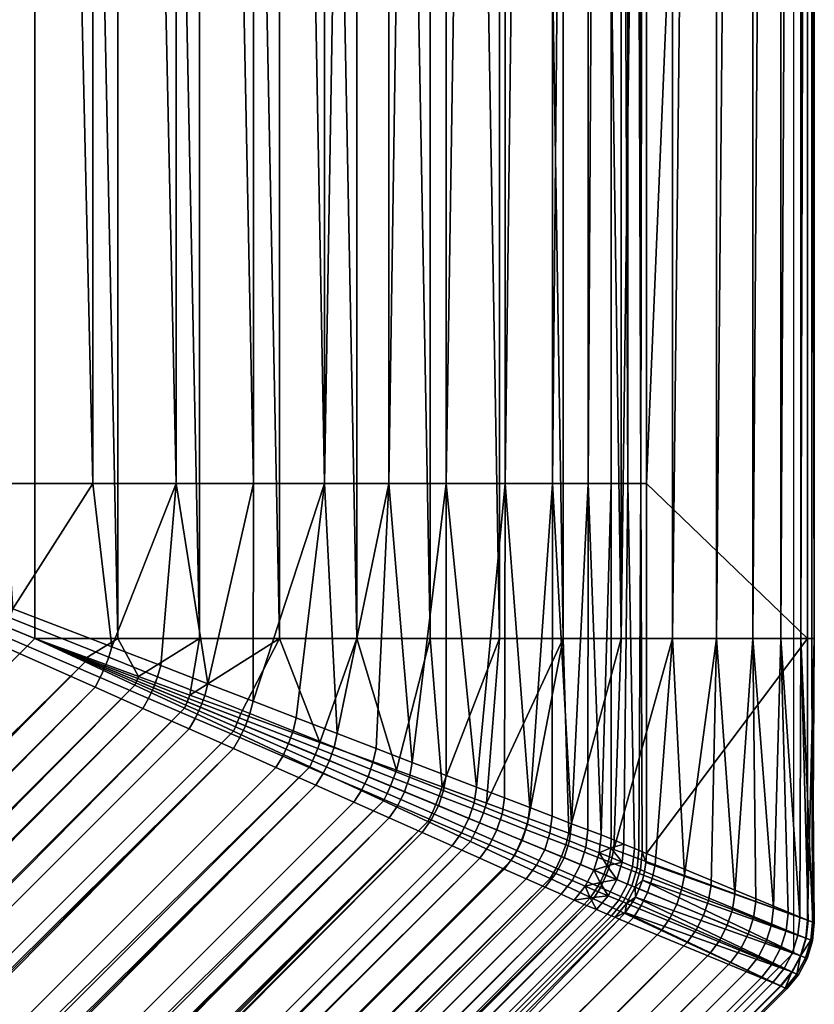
# Model space of a CAD drawing. Header units: millimetres. Extents: x 0 to 1363, y -443 to 920.
# Tile 16 of 18: x 1261 to 1363, y 350 to 477. Entities that reach past the tile are written whole.
import ezdxf

# ---------------------------------------------------------------- set-up
doc = ezdxf.new("R2010")
doc.units = ezdxf.units.MM
doc.header["$MEASUREMENT"] = 0
for name, color, linetype, true_color in [('korpus', 7, 'Continuous', 0x000000), ('korpus spodek', 252, 'Continuous', 0x696969), ('op pud plocha', 7, 'Continuous', 0x000000), ('openport', 5, 'Continuous', 0x0000ff)]:
    doc.layers.add(name, color=color, linetype=linetype, true_color=true_color)

msp = doc.modelspace()

# ---------------------------------------------------------------- linework, layer by layer
at = {"layer": 'openport'}
msp.add_lwpolyline([(198.94, 440), (480.34, 721.4), (480.34, 920.34), (1360.34, 920.34), (1360.34, 356.89), (563.45, -440), (0, -440), (0, 440)], close=True, dxfattribs=at)
msp.add_lwpolyline([(480.34, 721.4), (1360.34, 356.89)], dxfattribs=at)

# ---------------------------------------------------------------- meshes
at = {"layer": 'korpus'}
mesh = msp.add_polyface(dxfattribs=at)
corners = [(558.66, 920.34, 411.97), (549.42, 920.34, 409.45), (548.27, 919.63, 412.95), (557.88, 919.63, 415.57), (567.12, 914.02, 422.74), (556.7, 914.02, 421.06), (556.55, 910.34, 421.74), (567.05, 910.34, 423.43), (567.36, 917.41, 420.52), (557.16, 917.41, 418.88), (567.72, 919.63, 417.15), (568.11, 920.34, 413.49), (577.66, 914.02, 423.3), (577.66, 910.34, 424), (577.66, 917.41, 421.07), (577.66, 919.63, 417.68), (577.66, 920.34, 414), (1263.01, 914.02, 423.3), (1263.01, 910.34, 424), (1263.01, 919.63, 417.68), (1263.01, 917.41, 421.07), (1263.01, 920.34, 414), (1273.63, 910.34, 423.43), (1273.55, 914.02, 422.74), (1273.32, 917.41, 420.52), (1272.96, 919.63, 417.15), (1272.57, 920.34, 413.49), (557.94, 688.77, 422.11), (551.47, 691.3, 420.64), (551.23, 690.76, 420.68), (557.76, 688.37, 422.13), (558.1, 689.18, 422.1), (551.7, 691.84, 420.63), (558.27, 689.59, 422.11), (551.92, 692.38, 420.64), (558.44, 690.01, 422.13), (552.13, 692.93, 420.68), (564.47, 686.23, 423.16), (564.36, 685.96, 423.17), (564.59, 686.5, 423.16), (564.7, 686.77, 423.16), (564.81, 687.05, 423.17), (571.05, 683.67, 423.79), (571, 683.52, 423.79), (571.12, 683.8, 423.79), (571.17, 683.93, 423.79), (571.23, 684.07, 423.79), (577.66, 681.09, 424), (1263.01, 397.2, 424), (1263.01, 910.34, 424), (577.66, 910.34, 424), (577.66, 681.09, 424), (567.05, 727.07, 423.43), (571.23, 684.07, 423.79), (564.81, 687.05, 423.17), (558.44, 690.01, 422.13), (552.13, 692.93, 420.68), (556.55, 727.07, 421.74), (556.55, 910.34, 421.74), (567.05, 910.34, 423.43), (546.28, 727.07, 418.95)]
mesh.append_faces([[corners[k] for k in face] for face in [(0, 1, 2, 3), (4, 5, 6, 7), (8, 9, 5, 4), (10, 3, 9, 8), (11, 0, 3, 10), (12, 4, 7, 13), (14, 8, 4, 12), (15, 10, 8, 14), (16, 11, 10, 15), (17, 12, 13, 18), (19, 15, 14, 20), (21, 16, 15, 19), (20, 14, 12, 17), (17, 18, 22, 23), (20, 17, 23, 24), (19, 20, 24, 25), (21, 19, 25, 26), (27, 28, 29, 30), (31, 32, 28, 27), (33, 34, 32, 31), (35, 36, 34, 33), (37, 27, 30, 38), (39, 31, 27, 37), (40, 33, 31, 39), (41, 35, 33, 40), (42, 37, 38, 43), (44, 39, 37, 42), (45, 40, 39, 44), (46, 41, 40, 45), (47, 42, 43, 43), (47, 44, 42, 42), (47, 45, 44, 44), (47, 46, 45, 45), (48, 49, 50, 51), (52, 51, 50, 50), (52, 53, 51, 51), (52, 54, 53, 53), (52, 55, 54, 54), (52, 56, 55, 55), (52, 57, 56, 56), (58, 57, 59, 59), (59, 52, 50, 50), (58, 60, 57, 57), (59, 57, 52, 52)]])
mesh = msp.add_polyface(dxfattribs=at)
corners = [(1330.68, 919.63, 151.76), (1328.65, 920.28, 152.12), (1329.61, 920.13, 152.01), (1327.68, 920.34, 152.23), (1327.03, 920.34, 152.24), (1329.24, 920.27, 152.15), (1330.21, 920.13, 152.07), (1328.27, 920.34, 152.25), (1329.3, 920.34, 152.41), (1324.02, 920.34, 390.16), (1326.52, 919.63, 392.87), (1333.48, 919.63, 385.74), (1330.7, 920.34, 383.31), (1322.19, 914.02, 403.73), (1322.6, 910.34, 404.3), (1330.8, 910.34, 397.52), (1330.32, 914.02, 397), (1320.86, 917.41, 401.95), (1328.81, 917.41, 395.36), (1318.84, 919.63, 399.22), (1316.64, 920.34, 396.27), (1313.38, 914.02, 409.57), (1313.73, 910.34, 410.18), (1312.25, 917.41, 407.65), (1310.53, 919.63, 404.73), (1308.66, 920.34, 401.56), (1304.01, 914.02, 414.44), (1304.3, 910.34, 415.08), (1303.09, 917.41, 412.41), (1301.7, 919.63, 409.33), (1300.17, 920.34, 405.97), (1294.17, 914.02, 418.28), (1294.39, 910.34, 418.95), (1293.48, 917.41, 416.17), (1292.41, 919.63, 412.95), (1291.26, 920.34, 409.45), (1283.98, 914.02, 421.06), (1284.13, 910.34, 421.74), (1283.52, 917.41, 418.88), (1282.8, 919.63, 415.57), (1282.02, 920.34, 411.97), (1273.55, 914.02, 422.74), (1273.63, 910.34, 423.43), (1273.32, 917.41, 420.52), (1272.96, 919.63, 417.15), (1272.57, 920.34, 413.49), (1330.8, 910.34, 397.52), (1322.6, 910.34, 404.3), (1330.8, 397.2, 397.52), (1313.73, 910.34, 410.18), (1322.6, 397.2, 404.3), (1313.73, 397.2, 410.18), (1304.3, 910.34, 415.08), (1284.13, 910.34, 421.74), (1294.39, 397.2, 418.95), (1294.39, 910.34, 418.95), (1284.13, 397.2, 421.74), (1273.63, 910.34, 423.43), (1304.3, 397.2, 415.08), (1273.63, 397.2, 423.43), (1263.01, 910.34, 424), (1263.01, 397.2, 424)]
mesh.append_faces([[corners[k] for k in face] for face in [(0, 1, 2, 2), (0, 3, 1, 1), (0, 4, 3, 3), (1, 5, 6, 2), (3, 7, 5, 1), (8, 5, 7, 7), (9, 10, 11, 12), (13, 14, 15, 16), (17, 13, 16, 18), (19, 17, 18, 10), (20, 19, 10, 9), (21, 22, 14, 13), (23, 21, 13, 17), (24, 23, 17, 19), (25, 24, 19, 20), (26, 27, 22, 21), (28, 26, 21, 23), (29, 28, 23, 24), (30, 29, 24, 25), (31, 32, 27, 26), (33, 31, 26, 28), (34, 33, 28, 29), (35, 34, 29, 30), (36, 37, 32, 31), (38, 36, 31, 33), (39, 38, 33, 34), (40, 39, 34, 35), (41, 42, 37, 36), (43, 41, 36, 38), (44, 43, 38, 39), (45, 44, 39, 40), (46, 47, 48, 48), (49, 50, 47, 47), (51, 49, 52, 52), (53, 54, 55, 55), (56, 53, 57, 57), (58, 52, 55, 55), (59, 57, 60, 60), (49, 51, 50, 50), (50, 48, 47, 47), (55, 54, 58, 58), (57, 59, 56, 56), (60, 61, 59, 59), (56, 54, 53, 53), (58, 51, 52, 52)]])
mesh = msp.add_polyface(dxfattribs=at)
corners = [(1340.03, 914.1, 153.02), (1340.7, 914.18, 154.89), (1341.47, 910.34, 154.89), (1340.75, 910.34, 152.84), (1338.38, 914.1, 151.66), (1339.1, 910.34, 151.46), (1336.25, 914.02, 151.02), (1336.95, 910.34, 150.93), (1361.98, 914.02, 332.04), (1362.68, 910.34, 332.1), (1362.98, 910.34, 321.46), (1362.27, 914.02, 321.48), (1359.76, 917.41, 331.86), (1360.05, 917.41, 321.54), (1360.57, 914.02, 342.51), (1361.26, 910.34, 342.64), (1358.38, 917.41, 342.09), (1358.05, 914.02, 352.76), (1358.73, 910.34, 352.97), (1355.92, 917.41, 352.12), (1354.45, 914.02, 362.69), (1355.1, 910.34, 362.97), (1349.83, 914.02, 372.19), (1350.44, 910.34, 372.53), (1344.22, 914.02, 381.14), (1344.8, 910.34, 381.54), (1337.7, 914.02, 389.44), (1338.23, 910.34, 389.91), (1330.32, 914.02, 397), (1330.8, 910.34, 397.52), (1361.45, 914.02, 310.95), (1362.14, 910.34, 310.86), (1359.24, 917.41, 311.25), (1361.26, 910.34, 342.64), (1361.26, 397.2, 342.64), (1362.68, 910.34, 332.1), (1362.68, 397.2, 332.1), (1362.98, 910.34, 321.46), (1358.73, 910.34, 352.97), (1358.73, 397.2, 352.97), (1344.8, 397.2, 381.54), (1350.44, 910.34, 372.53), (1344.8, 910.34, 381.54), (1350.44, 397.2, 372.53), (1355.1, 910.34, 362.97), (1355.1, 397.2, 362.97), (1338.23, 397.2, 389.91), (1362.14, 910.34, 310.86), (1362.98, 397.2, 321.46), (1362.14, 397.2, 310.86), (1338.23, 910.34, 389.91), (1330.8, 910.34, 397.52), (1330.8, 397.2, 397.52), (1341.47, 417.11, 154.89), (1341.47, 910.34, 154.89), (1336.95, 910.34, 150.93), (1339.1, 417.11, 151.46), (1336.95, 417.11, 150.93), (1339.1, 910.34, 151.46), (1340.75, 417.11, 152.84), (1340.75, 910.34, 152.84)]
mesh.append_faces([[corners[k] for k in face] for face in [(0, 1, 2, 3), (4, 0, 3, 5), (6, 4, 5, 7), (8, 9, 10, 11), (12, 8, 11, 13), (14, 15, 9, 8), (16, 14, 8, 12), (17, 18, 15, 14), (19, 17, 14, 16), (20, 21, 18, 17), (22, 23, 21, 20), (24, 25, 23, 22), (26, 27, 25, 24), (28, 29, 27, 26), (30, 11, 10, 31), (2, 30, 31, 31), (32, 30, 1, 1), (30, 2, 1, 1), (33, 34, 35, 35), (35, 36, 37, 37), (38, 39, 33, 33), (40, 41, 42, 42), (41, 43, 44, 44), (44, 45, 38, 38), (42, 46, 40, 40), (47, 37, 48, 48), (48, 37, 36, 36), (47, 48, 49, 49), (43, 45, 44, 44), (34, 36, 35, 35), (39, 34, 33, 33), (45, 39, 38, 38), (43, 41, 40, 40), (46, 42, 50, 50), (51, 52, 46, 46), (50, 51, 46, 46), (53, 47, 49, 49), (47, 53, 54, 54), (55, 56, 57, 57), (56, 55, 58, 58), (58, 59, 56, 56), (54, 53, 59, 59), (59, 60, 54, 54), (58, 60, 59, 59)]])
mesh = msp.add_polyface(dxfattribs=at)
corners = [(566.27, -440.63, 323.78), (566.17, -440.41, 317.26), (567.97, -438.94, 317.3), (568.07, -439.16, 323.78), (564.18, -441.76, 323.78), (564.09, -441.53, 317.24), (566.19, -440.44, 330.3), (567.98, -438.97, 330.26), (564.09, -441.56, 330.32), (565.91, -439.83, 336.79), (567.7, -438.37, 336.7), (563.84, -440.94, 336.83), (565.45, -438.79, 343.34), (567.23, -437.36, 343.21), (563.4, -439.88, 343.39), (564.8, -437.32, 349.79), (566.57, -435.94, 349.61), (562.78, -438.39, 349.85), (563.98, -435.46, 356.1), (565.73, -434.12, 355.89), (562.98, -433.19, 362.25), (564.7, -431.91, 362.02), (565.89, -439.77, 310.77), (567.68, -438.32, 310.86), (563.81, -440.88, 310.73), (1269.44, 394.21, 423.78), (523.13, -342.67, 424), (526.12, -349.1, 423.78), (1358.71, 352.63, 336.7), (567.7, -438.37, 336.7), (567.98, -438.97, 330.26), (567.23, -437.36, 343.21), (1357.7, 353.1, 343.21), (566.57, -435.94, 349.61), (1354.45, 354.62, 355.89), (565.73, -434.12, 355.89), (564.7, -431.91, 362.02), (1352.25, 355.64, 362.02), (563.49, -429.32, 367.99), (1346.71, 358.23, 373.75), (562.12, -426.37, 373.75), (560.59, -423.08, 379.27), (1343.41, 359.76, 379.27), (558.9, -419.47, 384.54), (1334.69, 363.82, 390.94), (556.52, -414.35, 390.94), (553.91, -408.77, 396.85), (1329.11, 366.42, 396.85), (551.6, -403.79, 401.38), (1318.89, 371.18, 405.52), (549.16, -398.55, 405.52), (1313.42, 373.73, 409.26), (546.61, -393.08, 409.26), (543.97, -387.41, 412.6), (1307.74, 376.37, 412.6), (539.56, -377.96, 417.07), (1298.29, 380.77, 417.07), (535, -368.15, 420.45), (1282.2, 388.27, 422), (532.07, -361.87, 422), (1275.84, 391.23, 423.11), (529.11, -355.51, 423.11), (1263.01, 397.2, 424), (577.66, 681.09, 424), (1337.98, 361.22, 154.89), (567.68, -438.32, 310.86), (559.12, -417.65, 154.89), (1335.08, 362.43, 151.24), (558.48, -416.1, 151.95), (557.91, -414.74, 151.24), (1336.99, 361.63, 152.48), (558.7, -416.66, 152.48), (1337.45, 361.45, 153.14), (558.89, -417.1, 153.14), (557.24, -413.12, 150.93)]
mesh.append_faces([[corners[k] for k in face] for face in [(0, 1, 2, 3), (4, 5, 1, 0), (6, 0, 3, 7), (8, 4, 0, 6), (9, 6, 7, 10), (11, 8, 6, 9), (12, 9, 10, 13), (14, 11, 9, 12), (15, 12, 13, 16), (17, 14, 12, 15), (18, 15, 16, 19), (20, 18, 19, 21), (2, 22, 23, 23), (24, 22, 1, 1), (22, 2, 1, 1), (24, 1, 5, 5), (25, 26, 27, 27), (28, 29, 30, 30), (28, 31, 29, 29), (32, 33, 31, 31), (34, 35, 33, 33), (34, 36, 35, 35), (37, 38, 36, 36), (39, 40, 38, 38), (39, 41, 40, 40), (42, 43, 41, 41), (44, 45, 43, 43), (44, 46, 45, 45), (47, 48, 46, 46), (49, 50, 48, 48), (51, 52, 50, 50), (51, 53, 52, 52), (54, 55, 53, 53), (56, 57, 55, 55), (58, 59, 57, 57), (60, 61, 59, 59), (25, 27, 61, 61), (26, 62, 63, 63), (64, 65, 66, 66), (67, 68, 69, 69), (70, 71, 68, 68), (72, 73, 71, 71), (64, 66, 73, 73), (67, 69, 74, 74)]])
mesh = msp.add_polyface(dxfattribs=at)
corners = [(1337.91, 363.64, 151.83), (1336.44, 361.86, 151.95), (1335.08, 362.43, 151.24), (1336.55, 364.21, 151.13), (1339.03, 365.71, 151.79), (1337.66, 366.29, 151.09), (1339.7, 367.97, 151.83), (1338.34, 368.54, 151.13), (1339.92, 370.27, 151.95), (1338.56, 370.84, 151.24), (1338.47, 363.42, 152.36), (1336.99, 361.63, 152.48), (1339.59, 365.49, 152.32), (1338.91, 363.23, 153.02), (1337.45, 361.45, 153.14), (1340.03, 365.31, 152.98), (1333.46, 363.09, 150.93), (1334.23, 363.95, 150.87), (1334.91, 364.88, 150.83), (1335.52, 365.9, 150.81), (1336.02, 366.96, 150.8), (1336.42, 368.07, 150.81), (1336.71, 369.21, 150.83), (1336.88, 370.37, 150.87), (1336.95, 371.51, 150.93), (1338.75, 362.07, 154.84), (1337.98, 361.22, 154.89), (1339.44, 363.01, 154.8), (1335.57, 365.27, 391.2), (1334.69, 363.82, 390.94), (1339.8, 361.44, 384.54), (1340.8, 362.97, 384.81), (1336.32, 366.84, 391.29), (1341.61, 364.65, 384.9), (1329.89, 367.77, 397.09), (1329.11, 366.42, 396.85), (1330.56, 369.23, 397.17), (1331.11, 370.73, 397.09), (1336.9, 368.48, 391.2), (1331.52, 372.24, 396.85), (1337.3, 370.13, 390.94), (1324.83, 370.01, 401.59), (1324.12, 368.74, 401.38), (1325.44, 371.34, 401.66), (1325.95, 372.73, 401.59), (1326.35, 374.12, 401.38), (1319.51, 372.35, 405.71), (1318.89, 371.18, 405.52), (1320.06, 373.57, 405.77), (1320.54, 374.83, 405.71), (1320.93, 376.09, 405.52), (1330.8, 397.2, 397.52), (1322.6, 397.2, 404.3), (1320.93, 376.09, 405.52), (1326.35, 374.12, 401.38), (1315.26, 378.17, 409.26), (1331.52, 372.24, 396.85), (1337.3, 370.13, 390.94), (1338.23, 397.2, 389.91), (1339.1, 417.11, 151.46), (1339.92, 370.27, 151.95), (1338.56, 370.84, 151.24), (1336.95, 417.11, 150.93), (1336.95, 371.51, 150.93)]
mesh.append_faces([[corners[k] for k in face] for face in [(0, 1, 2, 3), (4, 0, 3, 5), (6, 4, 5, 7), (8, 6, 7, 9), (10, 11, 1, 0), (12, 10, 0, 4), (13, 14, 11, 10), (15, 13, 10, 12), (2, 16, 17, 17), (3, 17, 18, 18), (18, 19, 3, 3), (19, 20, 5, 5), (5, 3, 19, 19), (2, 17, 3, 3), (7, 21, 22, 22), (7, 22, 23, 23), (7, 23, 9, 9), (9, 23, 24, 24), (5, 21, 7, 7), (5, 20, 21, 21), (25, 14, 13, 13), (14, 25, 26, 26), (13, 27, 25, 25), (28, 29, 30, 31), (32, 28, 31, 33), (34, 35, 29, 28), (36, 34, 28, 32), (37, 36, 32, 38), (39, 37, 38, 40), (41, 42, 35, 34), (43, 41, 34, 36), (44, 43, 36, 37), (45, 44, 37, 39), (46, 47, 42, 41), (48, 46, 41, 43), (49, 48, 43, 44), (50, 49, 44, 45), (51, 52, 53, 53), (53, 54, 51, 51), (52, 55, 53, 53), (51, 54, 56, 56), (57, 58, 56, 56), (56, 58, 51, 51), (59, 60, 61, 61), (62, 59, 61, 63)]])
mesh = msp.add_polyface(dxfattribs=at)
corners = [(1340.26, 367.74, 152.36), (1339.59, 365.49, 152.32), (1339.03, 365.71, 151.79), (1339.7, 367.97, 151.83), (1340.48, 370.04, 152.48), (1339.92, 370.27, 151.95), (1340.71, 367.56, 153.02), (1340.03, 365.31, 152.98), (1340.93, 369.85, 153.14), (1340.05, 364.02, 154.77), (1338.91, 363.23, 153.02), (1340.55, 365.09, 154.76), (1341.41, 368.49, 154.84), (1341.23, 367.34, 154.8), (1340.95, 366.2, 154.77), (1341.47, 369.63, 154.89), (1361.91, 358.77, 310.77), (1362.14, 361.07, 310.86), (1349.76, 365.59, 373.75), (1349.41, 363.62, 374.01), (1352.49, 362.43, 368.24), (1352.81, 364.47, 367.99), (1346.34, 366.83, 379.27), (1345.98, 364.95, 379.54), (1342.22, 366.41, 384.81), (1341.61, 364.65, 384.9), (1345.35, 363.1, 379.64), (1342.6, 368.2, 384.54), (1336.9, 368.48, 391.2), (1336.32, 366.84, 391.29), (1337.3, 370.13, 390.94), (1337.3, 370.13, 390.94), (1344.8, 397.2, 381.54), (1338.23, 397.2, 389.91), (1361.26, 397.2, 342.64), (1358.73, 397.2, 352.97), (1361.15, 361.43, 343.21), (1355.1, 397.2, 362.97), (1350.44, 397.2, 372.53), (1352.81, 364.47, 367.99), (1346.34, 366.83, 379.27), (1357.79, 362.66, 355.89), (1362.14, 361.07, 310.86), (1362.14, 397.2, 310.86), (1362.98, 397.2, 321.46), (1362.68, 397.2, 332.1), (1362.78, 360.84, 317.3), (1362.81, 360.82, 330.26), (1363.01, 360.76, 323.78), (1349.76, 365.59, 373.75), (1355.5, 363.49, 362.02), (1342.6, 368.2, 384.54), (1362.2, 361.05, 336.7), (1359.67, 361.97, 349.61), (1341.47, 369.63, 154.89), (1341.47, 417.11, 154.89), (1339.92, 370.27, 151.95), (1339.1, 417.11, 151.46), (1340.75, 417.11, 152.84), (1340.48, 370.04, 152.48), (1340.93, 369.85, 153.14)]
mesh.append_faces([[corners[k] for k in face] for face in [(0, 1, 2, 3), (4, 0, 3, 5), (6, 7, 1, 0), (8, 6, 0, 4), (9, 10, 7, 7), (11, 9, 7, 7), (8, 12, 13, 6), (11, 7, 14, 14), (6, 13, 14, 7), (8, 15, 12, 12), (16, 14, 13, 13), (17, 12, 15, 15), (16, 13, 12, 17), (18, 19, 20, 21), (22, 23, 19, 18), (24, 25, 26, 23), (27, 24, 23, 22), (28, 29, 25, 24), (30, 28, 24, 27), (31, 32, 33, 33), (34, 35, 36, 36), (37, 38, 39, 39), (38, 32, 40, 40), (41, 35, 37, 37), (42, 43, 44, 44), (45, 46, 44, 44), (42, 44, 46, 46), (47, 45, 34, 34), (45, 48, 46, 46), (38, 40, 49, 49), (39, 50, 37, 37), (49, 39, 38, 38), (40, 32, 51, 51), (52, 47, 34, 34), (34, 36, 52, 52), (35, 41, 53, 53), (53, 36, 35, 35), (37, 50, 41, 41), (48, 45, 47, 47), (31, 51, 32, 32), (54, 43, 42, 42), (43, 54, 55, 55), (56, 57, 58, 59), (58, 60, 59, 59), (54, 60, 58, 55)]])
mesh = msp.add_polyface(dxfattribs=at)
corners = [(1360.98, 354.07, 323.78), (1359.49, 352.27, 323.78), (1359.28, 352.37, 317.3), (1360.75, 354.17, 317.26), (1362.09, 356.17, 323.78), (1361.87, 356.26, 317.24), (1360.78, 354.15, 330.3), (1359.3, 352.35, 330.26), (1361.9, 356.24, 330.32), (1360.17, 354.42, 336.79), (1358.71, 352.63, 336.7), (1359.12, 354.88, 343.34), (1357.7, 353.1, 343.21), (1357.66, 355.52, 349.79), (1356.27, 353.77, 349.61), (1355.8, 356.35, 356.1), (1354.45, 354.62, 355.89), (1358.66, 352.66, 310.86), (1360.12, 354.45, 310.77), (1361.22, 356.52, 310.73), (523.13, -342.67, 424), (1269.44, 394.21, 423.78), (1263.01, 397.2, 424), (1359.28, 352.37, 317.3), (567.97, -438.94, 317.3), (567.68, -438.32, 310.86), (1358.66, 352.66, 310.86), (1359.49, 352.27, 323.78), (568.07, -439.16, 323.78), (567.98, -438.97, 330.26), (1359.3, 352.35, 330.26), (1358.71, 352.63, 336.7), (567.23, -437.36, 343.21), (1357.7, 353.1, 343.21), (566.57, -435.94, 349.61), (1356.27, 353.77, 349.61), (1354.45, 354.62, 355.89), (564.7, -431.91, 362.02), (1352.25, 355.64, 362.02), (563.49, -429.32, 367.99), (1349.66, 356.85, 367.99), (1346.71, 358.23, 373.75), (560.59, -423.08, 379.27), (1343.41, 359.76, 379.27), (558.9, -419.47, 384.54), (1339.8, 361.44, 384.54), (1334.69, 363.82, 390.94), (553.91, -408.77, 396.85), (1329.11, 366.42, 396.85), (551.6, -403.79, 401.38), (1324.12, 368.74, 401.38), (1318.89, 371.18, 405.52), (549.16, -398.55, 405.52), (1313.42, 373.73, 409.26), (543.97, -387.41, 412.6), (1307.74, 376.37, 412.6), (539.56, -377.96, 417.07), (1298.29, 380.77, 417.07), (535, -368.15, 420.45), (1288.48, 385.34, 420.45), (1282.2, 388.27, 422), (532.07, -361.87, 422), (1275.84, 391.23, 423.11), (529.11, -355.51, 423.11), (1337.98, 361.22, 154.89), (558.48, -416.1, 151.95), (1335.08, 362.43, 151.24), (1336.44, 361.86, 151.95), (1336.99, 361.63, 152.48), (558.7, -416.66, 152.48), (1337.45, 361.45, 153.14), (558.89, -417.1, 153.14), (557.24, -413.12, 150.93), (1333.46, 363.09, 150.93)]
mesh.append_faces([[corners[k] for k in face] for face in [(0, 1, 2, 3), (4, 0, 3, 5), (6, 7, 1, 0), (8, 6, 0, 4), (9, 10, 7, 6), (11, 12, 10, 9), (13, 14, 12, 11), (15, 16, 14, 13), (2, 17, 18, 18), (19, 3, 18, 18), (18, 3, 2, 2), (19, 5, 3, 3), (20, 21, 22, 22), (23, 24, 25, 25), (25, 26, 23, 23), (24, 23, 27, 27), (27, 28, 24, 24), (27, 29, 28, 28), (29, 27, 30, 30), (29, 30, 31, 31), (32, 31, 33, 33), (34, 33, 35, 35), (34, 35, 36, 36), (37, 36, 38, 38), (39, 38, 40, 40), (39, 40, 41, 41), (42, 41, 43, 43), (44, 43, 45, 45), (44, 45, 46, 46), (47, 46, 48, 48), (49, 48, 50, 50), (49, 50, 51, 51), (52, 51, 53, 53), (54, 53, 55, 55), (56, 55, 57, 57), (58, 57, 59, 59), (58, 59, 60, 60), (61, 60, 62, 62), (63, 62, 21, 21), (25, 64, 26, 26), (65, 66, 67, 67), (65, 67, 68, 68), (69, 68, 70, 70), (71, 70, 64, 64), (72, 73, 66, 66)]])
mesh = msp.add_polyface(dxfattribs=at)
corners = [(1313.96, 374.79, 409.42), (1313.42, 373.73, 409.26), (1318.89, 371.18, 405.52), (1319.51, 372.35, 405.71), (1314.45, 375.9, 409.48), (1320.06, 373.57, 405.77), (1314.88, 377.02, 409.42), (1320.54, 374.83, 405.71), (1315.26, 378.17, 409.26), (1320.93, 376.09, 405.52), (1308.21, 377.32, 412.73), (1307.74, 376.37, 412.6), (1308.63, 378.31, 412.77), (1309.02, 379.31, 412.73), (1309.38, 380.31, 412.6), (1298.64, 381.53, 417.16), (1298.29, 380.77, 417.07), (1298.97, 382.31, 417.18), (1299.29, 383.09, 417.16), (1299.58, 383.88, 417.07), (1288.73, 385.9, 420.5), (1288.48, 385.34, 420.45), (1288.96, 386.45, 420.51), (1289.2, 387.02, 420.5), (1289.41, 387.58, 420.45), (1282.38, 388.68, 422.03), (1282.2, 388.27, 422), (1282.55, 389.1, 422.04), (1282.73, 389.53, 422.03), (1282.9, 389.95, 422), (1275.96, 391.51, 423.12), (1275.84, 391.23, 423.11), (1276.08, 391.79, 423.13), (1276.2, 392.07, 423.12), (1276.31, 392.35, 423.11), (1269.5, 394.35, 423.78), (1269.44, 394.21, 423.78), (1269.55, 394.49, 423.78), (1269.62, 394.63, 423.78), (1269.67, 394.77, 423.78), (1263.01, 397.2, 424), (1269.67, 394.77, 423.78), (1273.63, 397.2, 423.43), (1263.01, 397.2, 424), (1276.31, 392.35, 423.11), (1284.13, 397.2, 421.74), (1282.9, 389.95, 422), (1294.39, 397.2, 418.95), (1322.6, 397.2, 404.3), (1313.73, 397.2, 410.18), (1315.26, 378.17, 409.26), (1304.3, 397.2, 415.08), (1309.38, 380.31, 412.6), (1299.58, 383.88, 417.07), (1289.41, 387.58, 420.45)]
mesh.append_faces([[corners[k] for k in face] for face in [(0, 1, 2, 3), (4, 0, 3, 5), (6, 4, 5, 7), (8, 6, 7, 9), (10, 11, 1, 0), (12, 10, 0, 4), (13, 12, 4, 6), (14, 13, 6, 8), (15, 16, 11, 10), (17, 15, 10, 12), (18, 17, 12, 13), (19, 18, 13, 14), (20, 21, 16, 15), (22, 20, 15, 17), (23, 22, 17, 18), (24, 23, 18, 19), (25, 26, 21, 20), (27, 25, 20, 22), (28, 27, 22, 23), (29, 28, 23, 24), (30, 31, 26, 25), (32, 30, 25, 27), (33, 32, 27, 28), (34, 33, 28, 29), (35, 36, 31, 30), (37, 35, 30, 32), (38, 37, 32, 33), (39, 38, 33, 34), (40, 36, 35, 35), (40, 35, 37, 37), (40, 37, 38, 38), (40, 38, 39, 39), (41, 42, 43, 43), (41, 44, 42, 42), (45, 42, 44, 44), (45, 44, 46, 46), (47, 45, 46, 46), (48, 49, 50, 50), (49, 51, 52, 52), (51, 47, 53, 53), (53, 47, 54, 54), (53, 52, 51, 51), (50, 49, 52, 52), (46, 54, 47, 47)]])
mesh = msp.add_polyface(dxfattribs=at)
corners = [(1338.91, 363.23, 153.02), (1340.05, 364.02, 154.77), (1339.44, 363.01, 154.8), (1358.66, 352.66, 310.86), (1337.98, 361.22, 154.89), (1338.75, 362.07, 154.84), (1360.12, 354.45, 310.77), (1361.22, 356.52, 310.73), (1340.55, 365.09, 154.76), (1340.95, 366.2, 154.77), (1361.91, 358.77, 310.77), (1362.78, 358.43, 323.78), (1362.09, 356.17, 323.78), (1361.87, 356.26, 317.24), (1362.55, 358.52, 317.26), (1363.01, 360.76, 323.78), (1362.78, 360.84, 317.3), (1362.59, 358.51, 330.3), (1361.9, 356.24, 330.32), (1362.81, 360.82, 330.26), (1361.28, 356.5, 336.83), (1360.17, 354.42, 336.79), (1360.78, 354.15, 330.3), (1361.96, 358.75, 336.79), (1362.2, 361.05, 336.7), (1360.22, 356.94, 343.39), (1359.12, 354.88, 343.34), (1360.9, 359.17, 343.34), (1361.15, 361.43, 343.21), (1358.73, 357.56, 349.85), (1357.66, 355.52, 349.79), (1359.41, 359.74, 349.79), (1359.67, 361.97, 349.61), (1356.83, 358.34, 356.17), (1355.8, 356.35, 356.1), (1357.5, 360.48, 356.1), (1357.79, 362.66, 355.89), (1353.53, 357.35, 362.25), (1352.25, 355.64, 362.02), (1354.45, 354.62, 355.89), (1354.53, 359.29, 362.33), (1355.2, 361.38, 362.25), (1355.5, 363.49, 362.02), (1350.88, 358.52, 368.24), (1349.66, 356.85, 367.99), (1351.84, 360.42, 368.33), (1352.49, 362.43, 368.24), (1352.81, 364.47, 367.99), (1347.85, 359.86, 374.01), (1346.71, 358.23, 373.75), (1348.77, 361.68, 374.1), (1349.41, 363.62, 374.01), (1344.48, 361.34, 379.54), (1343.41, 359.76, 379.27), (1345.35, 363.1, 379.64), (1345.98, 364.95, 379.54), (1340.8, 362.97, 384.81), (1339.8, 361.44, 384.54), (1341.61, 364.65, 384.9), (1362.14, 361.07, 310.86)]
mesh.append_faces([[corners[k] for k in face] for face in [(0, 1, 2, 2), (3, 4, 5, 5), (6, 5, 2, 2), (7, 1, 8, 8), (9, 7, 8, 8), (1, 6, 2, 2), (6, 1, 7, 7), (7, 9, 10, 10), (3, 5, 6, 6), (11, 12, 13, 14), (15, 11, 14, 16), (17, 18, 12, 11), (19, 17, 11, 15), (20, 21, 22, 18), (23, 20, 18, 17), (24, 23, 17, 19), (25, 26, 21, 20), (27, 25, 20, 23), (28, 27, 23, 24), (29, 30, 26, 25), (31, 29, 25, 27), (32, 31, 27, 28), (33, 34, 30, 29), (35, 33, 29, 31), (36, 35, 31, 32), (37, 38, 39, 34), (40, 37, 34, 33), (41, 40, 33, 35), (42, 41, 35, 36), (43, 44, 38, 37), (45, 43, 37, 40), (46, 45, 40, 41), (47, 46, 41, 42), (48, 49, 44, 43), (50, 48, 43, 45), (51, 50, 45, 46), (52, 53, 49, 48), (54, 52, 48, 50), (55, 54, 50, 51), (56, 57, 53, 52), (58, 56, 52, 54), (59, 16, 14, 10), (7, 10, 14, 14), (7, 14, 13, 13)]])
at = {"layer": 'korpus spodek'}
mesh = msp.add_polyface(dxfattribs=at)
corners = [(1234.79, 910.34, 17.83), (1234.79, 417.11, 17.83), (1218.39, 910.34, 12), (1281.12, 417.11, 46.64), (1270.45, 910.34, 38.04), (1281.12, 910.34, 46.64), (1270.45, 417.11, 38.04), (1259.12, 910.34, 30.34), (1259.12, 417.11, 30.34), (1247.21, 910.34, 23.59), (1291.04, 910.34, 56.08), (1291.04, 417.11, 56.08), (1300.16, 910.34, 66.3), (1308.42, 910.34, 77.22), (1300.16, 417.11, 66.3), (1315.77, 910.34, 88.78), (1308.42, 417.11, 77.22), (1329.42, 910.34, 118.81), (1323.33, 417.11, 103.46), (1323.33, 910.34, 103.46), (1329.42, 417.11, 118.81), (1333.98, 910.34, 134.68), (1315.77, 417.11, 88.78), (1336.95, 910.34, 150.93), (1333.98, 417.11, 134.68), (1245.88, 917.41, 26.19), (1246.89, 914.02, 24.21), (1234.52, 914.02, 18.47), (1233.66, 917.41, 20.53), (1258.76, 914.02, 30.94), (1259.12, 910.34, 30.34), (1247.21, 910.34, 23.59), (1257.58, 917.41, 32.83), (1270.04, 914.02, 38.61), (1270.45, 910.34, 38.04), (1268.71, 917.41, 40.4), (1280.66, 914.02, 47.17), (1281.12, 910.34, 46.64), (1279.19, 917.41, 48.84), (1290.54, 914.02, 56.57), (1291.04, 910.34, 56.08), (1299.62, 914.02, 66.74), (1300.16, 910.34, 66.3), (1307.84, 914.02, 77.62), (1308.42, 910.34, 77.22), (1315.16, 914.02, 89.13), (1315.77, 910.34, 88.78), (1322.7, 914.02, 103.75), (1323.33, 910.34, 103.46), (1328.76, 914.02, 119.04), (1329.42, 910.34, 118.81), (1333.29, 914.02, 134.84), (1333.98, 910.34, 134.68), (1336.25, 914.02, 151.02), (1336.95, 910.34, 150.93), (1234.79, 910.34, 17.83), (1218.27, 911.18, 12), (1217.92, 911.96, 12), (1218.39, 910.34, 12), (1216.78, 913.31, 12), (1213.92, 915.12, 12)]
mesh.append_faces([[corners[k] for k in face] for face in [(0, 1, 2, 2), (3, 4, 5, 5), (4, 6, 7, 7), (7, 8, 9, 9), (10, 11, 5, 5), (12, 13, 14, 14), (13, 15, 16, 16), (17, 18, 19, 19), (20, 17, 21, 21), (22, 15, 19, 19), (21, 23, 24, 24), (24, 20, 21, 21), (18, 22, 19, 19), (10, 12, 14, 14), (25, 26, 27, 28), (29, 30, 31, 26), (32, 29, 26, 25), (33, 34, 30, 29), (35, 33, 29, 32), (36, 37, 34, 33), (38, 36, 33, 35), (39, 40, 37, 36), (41, 42, 40, 39), (43, 44, 42, 41), (45, 46, 44, 43), (47, 48, 46, 45), (49, 50, 48, 47), (51, 52, 50, 49), (53, 54, 52, 51), (55, 56, 57, 57), (56, 55, 58, 58), (27, 55, 57, 57), (31, 55, 27, 26), (59, 60, 27, 27), (57, 59, 27, 27)]])
mesh = msp.add_polyface(dxfattribs=at)
corners = [(1232.8, 411.56, 17.02), (1218.39, 417.11, 12), (1234.79, 417.11, 17.83), (1246.76, 406.2, 23.36), (1247.21, 417.11, 23.59), (1259.12, 417.11, 30.34), (1272.87, 396.15, 39.86), (1270.45, 417.11, 38.04), (1281.12, 417.11, 46.64), (1260.16, 401.04, 30.98), (1234.79, 910.34, 17.83), (1247.21, 910.34, 23.59), (1218.39, 910.34, 12), (1281.12, 910.34, 46.64), (1291.04, 417.11, 56.08), (1259.12, 910.34, 30.34), (1270.45, 910.34, 38.04), (1291.04, 910.34, 56.08), (1300.16, 417.11, 66.3), (1308.42, 910.34, 77.22), (1308.42, 417.11, 77.22), (1315.77, 910.34, 88.78), (1315.77, 417.11, 88.78), (1329.42, 910.34, 118.81), (1329.42, 417.11, 118.81), (1323.33, 417.11, 103.46), (1336.95, 910.34, 150.93), (1336.95, 417.11, 150.93), (1333.98, 417.11, 134.68), (1231.85, 409.18, 16.93), (1217.61, 414.92, 12), (1217.71, 415.04, 12), (1231.49, 408.42, 17.02), (1217.5, 414.8, 12), (1217.8, 415.17, 12), (1217.89, 415.31, 12), (1232.19, 409.98, 16.91), (1217.98, 415.44, 12), (1218.05, 415.57, 12), (1218.12, 415.71, 12), (1232.5, 410.77, 16.93), (1218.37, 416.62, 12), (1218.38, 416.78, 12), (1232.8, 411.56, 17.02), (1218.39, 416.95, 12), (1218.39, 417.11, 12), (1218.17, 415.86, 12), (1218.23, 416.01, 12), (1218.27, 416.16, 12), (1218.31, 416.31, 12), (1218.34, 416.46, 12)]
mesh.append_faces([[corners[k] for k in face] for face in [(0, 1, 2, 2), (3, 4, 5, 5), (0, 2, 4, 4), (6, 7, 8, 8), (9, 5, 7, 7), (3, 0, 4, 4), (10, 11, 4, 4), (12, 2, 1, 1), (10, 4, 2, 2), (13, 14, 8, 8), (15, 7, 5, 5), (16, 8, 7, 7), (5, 4, 11, 11), (14, 17, 18, 18), (19, 20, 18, 18), (21, 22, 20, 20), (23, 24, 25, 25), (26, 27, 28, 28), (29, 30, 31, 31), (30, 32, 33, 33), (29, 34, 35, 35), (36, 37, 38, 38), (36, 38, 39, 39), (37, 29, 35, 35), (34, 29, 31, 31), (40, 41, 42, 42), (43, 44, 45, 45), (44, 43, 42, 42), (36, 46, 47, 47), (40, 48, 49, 49), (40, 49, 50, 50), (48, 36, 47, 47), (40, 50, 41, 41), (46, 36, 39, 39), (42, 43, 40, 40), (48, 40, 36, 36)]])
mesh = msp.add_polyface(dxfattribs=at)
corners = [(1290.99, 389.18, 56.04), (1291.04, 417.11, 56.08), (1300.16, 417.11, 66.3), (1285.2, 391.42, 50.34), (1281.12, 417.11, 46.64), (1260.16, 401.04, 30.98), (1246.76, 406.2, 23.36), (1259.12, 417.11, 30.34), (1270.45, 417.11, 38.04), (1272.87, 396.15, 39.86), (1279.15, 393.74, 44.94), (1296.53, 387.06, 62.04), (1301.8, 385.02, 68.32), (1308.42, 417.11, 77.22), (1311.42, 381.32, 81.68), (1315.77, 417.11, 88.78), (1315.75, 379.66, 88.75), (1333.98, 417.11, 134.68), (1331.85, 373.46, 126.54), (1329.42, 417.11, 118.81), (1323.33, 417.11, 103.46), (1319.68, 378.15, 95.93), (1326.49, 375.52, 110.89), (1336.95, 417.11, 150.93), (1335.65, 372.01, 142.7), (1329.36, 374.42, 118.64), (1245.61, 403.27, 23.23), (1245.16, 402.34, 23.36), (1231.49, 408.42, 17.02), (1231.85, 409.18, 16.93), (1246.03, 404.24, 23.19), (1232.19, 409.98, 16.91), (1246.41, 405.21, 23.23), (1232.5, 410.77, 16.93), (1246.76, 406.2, 23.36), (1232.8, 411.56, 17.02), (1258.84, 397.6, 30.82), (1258.28, 396.51, 30.98), (1259.34, 398.73, 30.77), (1259.78, 399.88, 30.82), (1260.16, 401.04, 30.98), (1271.39, 392.2, 39.66), (1270.73, 390.98, 39.86), (1271.98, 393.49, 39.59), (1272.48, 394.82, 39.66), (1272.87, 396.15, 39.86), (1278.74, 392.31, 44.72), (1278.23, 390.9, 44.65), (1279.15, 393.74, 44.94), (1217.98, 415.44, 12), (1217.61, 414.92, 12)]
mesh.append_faces([[corners[k] for k in face] for face in [(0, 1, 2, 2), (3, 4, 1, 1), (5, 6, 7, 7), (8, 9, 5, 5), (9, 4, 10, 10), (3, 10, 4, 4), (1, 0, 3, 3), (2, 11, 0, 0), (11, 2, 12, 12), (12, 2, 13, 13), (14, 13, 15, 15), (16, 14, 15, 15), (17, 18, 19, 19), (20, 21, 15, 15), (22, 20, 19, 19), (23, 24, 17, 17), (21, 16, 15, 15), (18, 25, 19, 19), (25, 22, 19, 19), (26, 27, 28, 29), (30, 26, 29, 31), (32, 30, 31, 33), (34, 32, 33, 35), (36, 37, 27, 26), (38, 36, 26, 30), (39, 38, 30, 32), (40, 39, 32, 34), (41, 42, 37, 36), (43, 41, 36, 38), (44, 43, 38, 39), (45, 44, 39, 40), (46, 47, 43, 44), (48, 46, 44, 45), (49, 31, 29, 29), (50, 29, 28, 28)]])
mesh = msp.add_polyface(dxfattribs=at)
corners = [(1308.42, 417.11, 77.22), (1311.42, 381.32, 81.68), (1306.77, 383.12, 74.87), (1301.8, 385.02, 68.32), (1277.59, 389.54, 44.72), (1276.87, 388.24, 44.94), (1270.73, 390.98, 39.86), (1271.39, 392.2, 39.66), (1278.23, 390.9, 44.65), (1271.98, 393.49, 39.59), (1283.57, 386.96, 50.1), (1282.79, 385.62, 50.34), (1284.24, 388.42, 50.02), (1284.79, 389.9, 50.1), (1278.74, 392.31, 44.72), (1285.2, 391.42, 50.34), (1279.15, 393.74, 44.94), (1289.31, 384.5, 55.79), (1288.47, 383.09, 56.04), (1290.02, 386.02, 55.7), (1290.59, 387.59, 55.79), (1290.99, 389.18, 56.04), (1294.8, 382.14, 61.78), (1293.9, 380.68, 62.04), (1295.55, 383.73, 61.69), (1296.13, 385.38, 61.78), (1296.53, 387.06, 62.04), (1300.01, 379.9, 68.05), (1299.05, 378.39, 68.32), (1300.8, 381.56, 67.96), (1301.41, 383.27, 68.05), (1301.8, 385.02, 68.32), (1304.93, 377.79, 74.6), (1303.91, 376.23, 74.87), (1305.77, 379.49, 74.51), (1306.38, 381.29, 74.6), (1306.77, 383.12, 74.87), (1309.55, 375.8, 81.41), (1308.47, 374.2, 81.68), (1310.43, 377.56, 81.32), (1311.06, 379.43, 81.41), (1311.42, 381.32, 81.68), (1313.85, 373.95, 88.48), (1312.71, 372.32, 88.75), (1314.77, 375.77, 88.39), (1315.41, 377.7, 88.48), (1315.75, 379.66, 88.75), (1317.75, 372.27, 95.67), (1316.55, 370.6, 95.93), (1318.7, 374.13, 95.58), (1319.35, 376.13, 95.67)]
mesh.append_faces([[corners[k] for k in face] for face in [(0, 1, 2, 2), (3, 0, 2, 2), (4, 5, 6, 7), (8, 4, 7, 9), (10, 11, 5, 4), (12, 10, 4, 8), (13, 12, 8, 14), (15, 13, 14, 16), (17, 18, 11, 10), (19, 17, 10, 12), (20, 19, 12, 13), (21, 20, 13, 15), (22, 23, 18, 17), (24, 22, 17, 19), (25, 24, 19, 20), (26, 25, 20, 21), (27, 28, 23, 22), (29, 27, 22, 24), (30, 29, 24, 25), (31, 30, 25, 26), (32, 33, 28, 27), (34, 32, 27, 29), (35, 34, 29, 30), (36, 35, 30, 31), (37, 38, 33, 32), (39, 37, 32, 34), (40, 39, 34, 35), (41, 40, 35, 36), (42, 43, 38, 37), (44, 42, 37, 39), (45, 44, 39, 40), (46, 45, 40, 41), (47, 48, 43, 42), (49, 47, 42, 44), (50, 49, 44, 45)]])
mesh = msp.add_polyface(dxfattribs=at)
corners = [(1323.33, 417.11, 103.46), (1323.27, 376.77, 103.31), (1319.68, 378.15, 95.93), (1326.49, 375.52, 110.89), (1333.95, 372.67, 134.57), (1333.98, 417.11, 134.68), (1335.65, 372.01, 142.7), (1331.85, 373.46, 126.54), (1336.95, 417.11, 150.93), (1336.95, 371.51, 150.93), (1319.68, 378.15, 95.93), (1319.35, 376.13, 95.67), (1315.41, 377.7, 88.48), (1315.75, 379.66, 88.75), (1321.31, 370.74, 103.07), (1320.07, 369.05, 103.31), (1316.55, 370.6, 95.93), (1317.75, 372.27, 95.67), (1322.29, 372.65, 102.98), (1318.7, 374.13, 95.58), (1322.95, 374.7, 103.07), (1323.27, 376.77, 103.31), (1324.52, 369.36, 110.66), (1323.23, 367.64, 110.89), (1325.53, 371.31, 110.58), (1326.2, 373.4, 110.66), (1326.49, 375.52, 110.89), (1327.37, 368.13, 118.43), (1326.03, 366.4, 118.64), (1328.41, 370.12, 118.36), (1329.08, 372.25, 118.43), (1329.36, 374.42, 118.64), (1329.84, 367.07, 126.35), (1328.47, 365.31, 126.54), (1330.9, 369.09, 126.29), (1331.58, 371.26, 126.35), (1331.85, 373.46, 126.54), (1331.93, 366.17, 134.41), (1330.53, 364.4, 134.57), (1333.01, 368.21, 134.35), (1333.69, 370.42, 134.41), (1333.95, 372.67, 134.57), (1334.72, 367.5, 142.53), (1333.62, 365.44, 142.57), (1335.41, 369.73, 142.57), (1335.65, 372.01, 142.7), (1335.52, 365.9, 150.81), (1336.95, 371.51, 150.93), (1336.88, 370.37, 150.87), (1336.42, 368.07, 150.81), (1336.02, 366.96, 150.8), (1336.71, 369.21, 150.83)]
mesh.append_faces([[corners[k] for k in face] for face in [(0, 1, 2, 2), (0, 3, 1, 1), (4, 5, 6, 6), (5, 4, 7, 7), (6, 8, 9, 9), (10, 11, 12, 13), (14, 15, 16, 17), (18, 14, 17, 19), (20, 18, 19, 11), (21, 20, 11, 10), (22, 23, 15, 14), (24, 22, 14, 18), (25, 24, 18, 20), (26, 25, 20, 21), (27, 28, 23, 22), (29, 27, 22, 24), (30, 29, 24, 25), (31, 30, 25, 26), (32, 33, 28, 27), (34, 32, 27, 29), (35, 34, 29, 30), (36, 35, 30, 31), (37, 38, 33, 32), (39, 37, 32, 34), (40, 39, 34, 35), (41, 40, 35, 36), (42, 43, 37, 39), (44, 42, 39, 40), (45, 44, 40, 41), (46, 43, 42, 42), (45, 47, 48, 44), (44, 49, 42, 42), (42, 49, 50, 50), (51, 44, 48, 48), (44, 51, 49, 49), (50, 46, 42, 42)]])
mesh = msp.add_polyface(dxfattribs=at)
corners = [(1217.38, 414.68, 12), (505.66, -297.05, 12), (258.74, 299.06, 12), (1231.49, 408.42, 17.02), (518, -324.82, 23.36), (511.93, -311.16, 17.02), (1258.28, 396.51, 30.98), (523.83, -337.94, 30.98), (529.36, -350.39, 39.86), (1270.73, 390.98, 39.86), (532.09, -356.54, 44.94), (1276.87, 388.24, 44.94), (534.73, -362.45, 50.34), (1288.47, 383.09, 56.04), (537.25, -368.13, 56.04), (539.66, -373.55, 62.04), (1299.05, 378.39, 68.32), (541.95, -378.71, 68.32), (505.66, -297.05, 12), (549.6, -400.98, 103.07), (548.07, -397.41, 95.67), (549.73, -396.22, 95.93), (551.29, -399.73, 103.31), (550.98, -404.18, 110.66), (552.7, -402.89, 110.89), (549.03, -405.19, 110.58), (547.69, -401.95, 102.98), (552.2, -407.03, 118.43), (553.95, -405.69, 118.64), (550.22, -408.07, 118.36), (553.27, -409.51, 126.35), (555.02, -408.13, 126.54), (551.26, -410.56, 126.29), (549.09, -411.24, 126.35), (548.09, -408.74, 118.43), (554.17, -411.59, 134.41), (555.94, -410.19, 134.57), (552.12, -412.67, 134.35), (549.92, -413.35, 134.41), (554.9, -413.29, 142.57), (556.68, -411.85, 142.7), (552.84, -414.38, 142.53), (550.61, -415.07, 142.57), (556.39, -413.88, 150.87), (554.45, -415.18, 150.81), (555.45, -414.58, 150.83), (557.24, -413.12, 150.93), (548.34, -415.31, 142.7), (549.98, -416.54, 150.87), (548.83, -416.6, 150.93), (552.27, -416.08, 150.81), (553.38, -415.68, 150.8), (551.12, -416.37, 150.83)]
mesh.append_faces([[corners[k] for k in face] for face in [(0, 1, 2, 2), (3, 4, 5, 5), (6, 7, 4, 4), (6, 8, 7, 7), (9, 10, 8, 8), (11, 12, 10, 10), (13, 14, 12, 12), (13, 15, 14, 14), (16, 17, 15, 15), (3, 5, 18, 18), (19, 20, 21, 22), (23, 19, 22, 24), (25, 26, 19, 23), (27, 23, 24, 28), (29, 25, 23, 27), (30, 27, 28, 31), (32, 29, 27, 30), (33, 34, 29, 32), (35, 30, 31, 36), (37, 32, 30, 35), (38, 33, 32, 37), (39, 35, 36, 40), (41, 37, 35, 39), (42, 38, 37, 41), (40, 43, 39, 39), (44, 39, 45, 45), (43, 45, 39, 39), (46, 43, 40, 40), (44, 41, 39, 39), (47, 42, 48, 49), (42, 41, 50, 50), (41, 51, 50, 50), (52, 48, 42, 42), (42, 50, 52, 52), (51, 41, 44, 44)]])
mesh = msp.add_polyface(dxfattribs=at)
corners = [(518, -324.82, 23.36), (1231.49, 408.42, 17.02), (1245.16, 402.34, 23.36), (1258.28, 396.51, 30.98), (529.36, -350.39, 39.86), (1270.73, 390.98, 39.86), (532.09, -356.54, 44.94), (1276.87, 388.24, 44.94), (534.73, -362.45, 50.34), (1282.79, 385.62, 50.34), (1288.47, 383.09, 56.04), (539.66, -373.55, 62.04), (1293.9, 380.68, 62.04), (1299.05, 378.39, 68.32), (544.11, -383.57, 74.87), (541.95, -378.71, 68.32), (1303.91, 376.23, 74.87), (1308.47, 374.2, 81.68), (546.14, -388.13, 81.68), (548.02, -392.37, 88.75), (1312.71, 372.32, 88.75), (549.73, -396.22, 95.93), (1316.55, 370.6, 95.93), (1320.07, 369.05, 103.31), (551.29, -399.73, 103.31), (1323.23, 367.64, 110.89), (552.7, -402.89, 110.89), (1326.03, 366.4, 118.64), (553.95, -405.69, 118.64), (555.02, -408.13, 126.54), (1328.47, 365.31, 126.54), (1330.53, 364.4, 134.57), (555.94, -410.19, 134.57), (1332.2, 363.66, 142.7), (556.68, -411.85, 142.7), (557.24, -413.12, 150.93), (1333.46, 363.09, 150.93), (505.66, -297.05, 12), (1217.38, 414.68, 12), (1333.62, 365.44, 142.57), (1332.2, 363.66, 142.7), (1330.53, 364.4, 134.57), (1331.93, 366.17, 134.41), (1334.23, 363.95, 150.87), (1335.52, 365.9, 150.81), (1334.91, 364.88, 150.83), (1333.46, 363.09, 150.93)]
mesh.append_faces([[corners[k] for k in face] for face in [(0, 1, 2, 2), (0, 2, 3, 3), (4, 3, 5, 5), (6, 5, 7, 7), (8, 7, 9, 9), (8, 9, 10, 10), (11, 10, 12, 12), (11, 12, 13, 13), (13, 14, 15, 15), (14, 13, 16, 16), (17, 18, 14, 14), (14, 16, 17, 17), (17, 19, 18, 18), (19, 17, 20, 20), (20, 21, 19, 19), (21, 20, 22, 22), (21, 22, 23, 23), (23, 24, 21, 21), (25, 26, 24, 24), (24, 23, 25, 25), (27, 28, 26, 26), (26, 25, 27, 27), (27, 29, 28, 28), (29, 27, 30, 30), (29, 30, 31, 31), (31, 32, 29, 29), (33, 34, 32, 32), (32, 31, 33, 33), (35, 33, 36, 36), (33, 35, 34, 34), (37, 38, 1, 1), (39, 40, 41, 42), (40, 39, 43, 43), (44, 45, 39, 39), (43, 39, 45, 45), (46, 40, 43, 43)]])
at = {"layer": 'op pud plocha'}
mesh = msp.add_polyface(dxfattribs=at)
corners = [(480.34, 721.4), (480.34, 920.34), (1360.34, 920.34), (1360.34, 356.89)]
mesh.append_faces([[corners[k] for k in face] for face in [(2, 0, 1, 1), (0, 2, 3, 3)]])
mesh = msp.add_polyface(dxfattribs=at)
corners = [(198.94, 440), (480.34, 721.4), (1360.34, 356.89), (563.45, -440)]
mesh.append_faces([[corners[k] for k in face] for face in [(3, 0, 1, 1), (1, 2, 3, 3)]])

doc.saveas('drawing.dxf')
